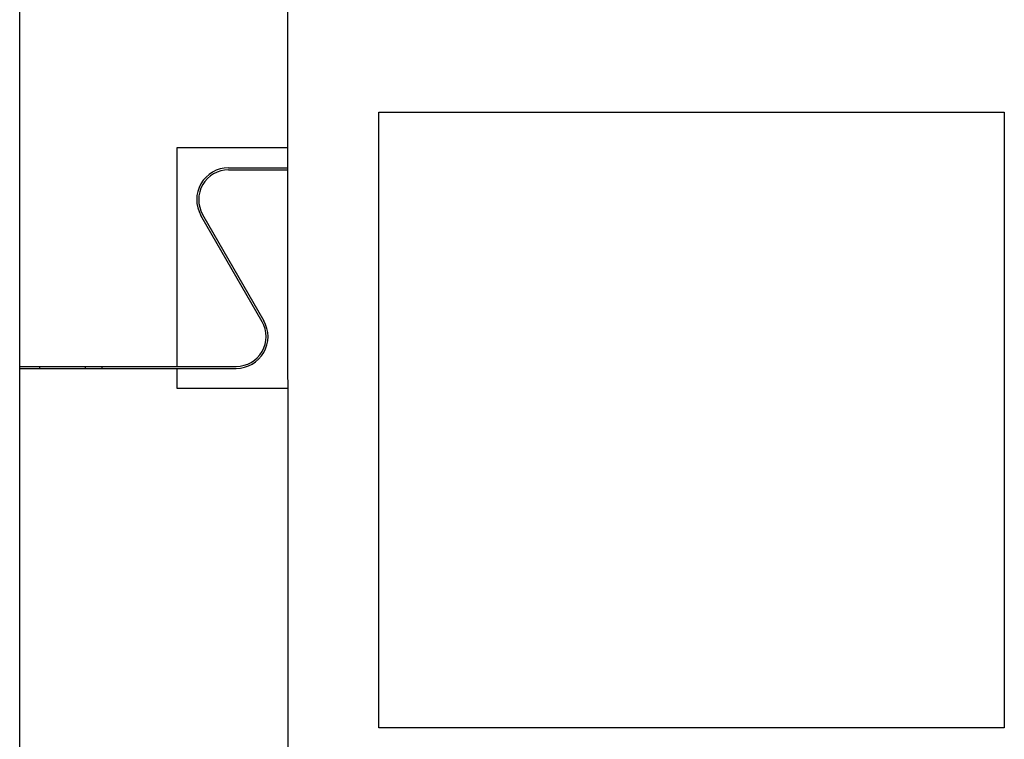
# Model space of a CAD drawing. Header units: millimetres. Extents: x 563 to 681, y 173 to 284.
# Tile 12 of 167: x 609.05 to 614.01, y 181.54 to 185.16. Entities that reach past the tile are written whole.
import ezdxf

# ---------------------------------------------------------------- set-up
doc = ezdxf.new("R2010")
doc.units = ezdxf.units.MM
doc.header["$LTSCALE"] = 30.734
doc.layers.get('0').update_dxf_attribs({"linetype": 'CONTINUOUS'})

msp = doc.modelspace()

# ---------------------------------------------------------------- linework, layer by layer
at = {"linetype": 'Continuous'}
for p, q in [((610.3968, 193.4054), (610.4055, 174.4054)), ((609.0512, 179.4453), (609.0512, 188.3853)), ((610.8605, 181.5954), (610.8605, 184.6954)), ((610.8605, 184.6954), (614.0105, 184.6954)), ((614.0105, 184.6954), (614.0105, 181.5954)), ((609.8428, 184.5153), (609.8428, 183.4153)), ((610.402, 184.5153), (609.8428, 184.5153)), ((610.1028, 184.4153), (610.402, 184.4153)), ((610.1028, 184.4053), (610.402, 184.4053)), ((610.272, 183.6401), (609.9641, 184.1756)), ((609.9728, 184.1806), (610.2807, 183.6451)), ((609.0512, 183.4153), (610.142, 183.4153)), ((609.0512, 183.4053), (610.142, 183.4053)), ((609.1512, 183.4153), (609.1512, 183.4053)), ((609.3812, 183.4153), (609.3812, 183.4053)), ((609.4662, 183.4053), (609.4662, 183.4153)), ((609.8428, 183.4053), (609.8428, 183.3053)), ((609.8428, 183.3053), (610.402, 183.3053)), ((614.0105, 181.5954), (610.8605, 181.5954))]:
    msp.add_line(p, q, dxfattribs=at)
for centre, radius, start, end in [((610.1028, 184.2553), 0.16, 90, 209.8989), ((610.1028, 184.2553), 0.15, 90, 209.8989), ((610.142, 183.5653), 0.16, 270, 29.8989), ((610.142, 183.5653), 0.15, 270, 29.8989)]:
    msp.add_arc(centre, radius, start, end, dxfattribs=at)

doc.saveas('drawing.dxf')
